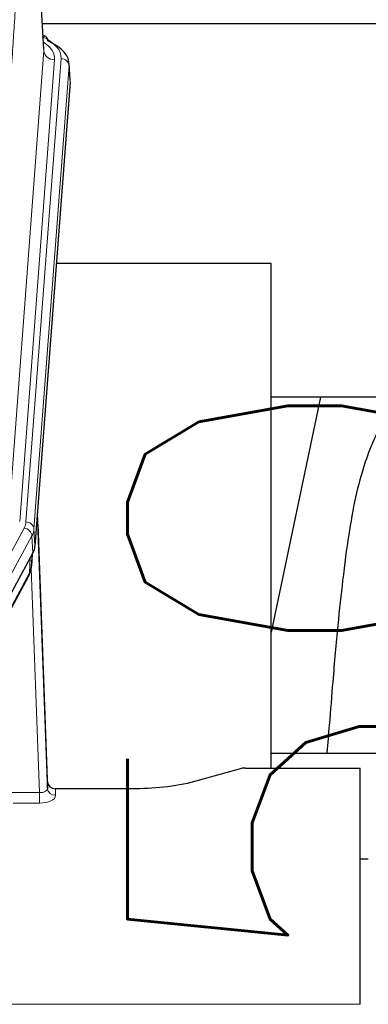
# Model space of a CAD drawing. Header units: inches. Extents: x 0 to 23760, y -13 to 16800.
# Tile 85 of 217: x 4445 to 4575, y 13791 to 14160. Entities that reach past the tile are written whole.
import ezdxf

# ---------------------------------------------------------------- set-up
doc = ezdxf.new("R2010")
doc.units = ezdxf.units.IN
doc.layers.add('254', color=7, linetype='Continuous', true_color=0xffffff)
doc.styles.add('latin_extended', font='simplex.shx')
doc.dimstyles.get("Standard").update_dxf_attribs({"dimtxt": 0.18, "dimasz": 0.18, "dimexe": 0.18, "dimexo": 0.0625, "dimgap": 0.09, "dimtad": 0, "dimtih": 1, "dimtoh": 1, "dimdec": 4, "dimzin": 0, "dimdsep": 46, "dimtxsty": 'Standard', "dimcen": 0.09, "dimadec": 0, "dimazin": 0, "dimtfac": 1, "dimtdec": 4, "dimtofl": 0, "dimtmove": 0, "dimatfit": 3, "dimfxl": 1, "dimtolj": 1, "dimtzin": 0, "dimarcsym": 0})

# ---------------------------------------------------------------- blocks, each defined once
blk = doc.blocks.new('_U11')
at = {"layer": '254', "color": 3, "linetype": 'Continuous', "lineweight": 13, "transparency": 16777216}
for p, q in [((8556.02, 13896.35), (8556.02, 10183.85)), ((1790.04, 13598.43), (1790.04, 10183.85)), ((1930.04, 10223.85), (8416.02, 10223.85))]:
    blk.add_line(p, q, dxfattribs=at)
at = {"layer": '254', "color": 3, "transparency": 16777216}
for points in [[(1930.04, 10247.19), (1930.04, 10200.52), (1790.04, 10223.85)], [(8416.02, 10200.52), (8416.02, 10247.19), (8556.02, 10223.85)]]:
    blk.add_solid(points, dxfattribs=at)
at = {"layer": 'Defpoints', "color": 0, "transparency": 16777216}
for p in [(8556.02, 13936.35), (1790.04, 13638.43), (8556.02, 10223.85)]:
    blk.add_point(p, dxfattribs=at)
at = {"layer": '254', "color": 2, "lineweight": 13, "transparency": 16777216, "insert": (4929.7, 10433.85), "char_height": 140, "attachment_point": 1, "style": 'latin_extended'}
blk.add_mtext('\\A1;6766', dxfattribs=at)
blk = doc.blocks.new('_U15')
at = {"layer": '254', "color": 3, "linetype": 'Continuous', "lineweight": 13, "transparency": 16777216}
for p, q in [((4694.96, 13096.46), (4694.96, 14103.12)), ((5387.02, 13096.46), (4654.96, 13096.46)), ((4694.96, 12563.35), (4694.96, 12956.46)), ((8054.02, 12423.35), (4654.96, 12423.35))]:
    blk.add_line(p, q, dxfattribs=at)
at = {"layer": '254', "color": 3, "transparency": 16777216}
for points in [[(4718.3, 12956.46), (4671.63, 12956.46), (4694.96, 13096.46)], [(4671.63, 12563.35), (4718.3, 12563.35), (4694.96, 12423.35)]]:
    blk.add_solid(points, dxfattribs=at)
at = {"layer": 'Defpoints', "color": 0, "transparency": 16777216}
for p in [(4694.96, 13096.46), (5427.02, 13096.46), (8094.02, 12423.35)]:
    blk.add_point(p, dxfattribs=at)
at = {"layer": '254', "color": 2, "lineweight": 13, "transparency": 16777216, "insert": (4484.96, 13673.12), "char_height": 140, "attachment_point": 1, "rotation": 90, "style": 'latin_extended'}
blk.add_mtext('\\A1;\\C2;650', dxfattribs=at)

msp = doc.modelspace()

# ---------------------------------------------------------------- linework, layer by layer
at = {"layer": '254', "color": 110, "linetype": 'Continuous', "lineweight": 13}
for p, q in [((4453.788, 14148.037), (4448.54, 14234.627)), ((4440.722, 13975.264), (4453.788, 14148.037)), ((4457.78, 14144.61), (4444.714, 13971.837)), ((4447.061, 13971.685), (4460.172, 14145.045)), ((4463.166, 14142.475), (4450.055, 13969.115)), ((4463.546, 14136.196), (4463.166, 14142.475)), ((4424.19, 13928.329), (4446.364, 13969.394)), ((4450.055, 13969.115), (4450.429, 13962.743)), ((4449.271, 13966.538), (4427.097, 13925.472)), ((4449.644, 13960.165), (4449.271, 13966.538)), ((4448.375, 13952.661), (4448.593, 13958.218)), ((4449.16, 13955.24), (4449.514, 13959.924)), ((4426.627, 13912.385), (4448.375, 13952.661)), ((4452.141, 13870.417), (4449.01, 13954.268)), ((4441.336, 13870.417), (4452.141, 13870.417)), ((4452.141, 13870.417), (4452.141, 13866.501)), ((4458.122, 13871.864), (4458.132, 13869.416)), ((4452.141, 13866.501), (4442.299, 13866.501)), ((4015.024, 13791.229), (4572.024, 13791.229))]:
    msp.add_line(p, q, dxfattribs=at)
at = {"layer": '254', "color": 2, "linetype": 'Continuous', "lineweight": 25}
for p, q in [((4453.793, 14148.613), (4448.542, 14235.249)), ((4620.414, 14158.006), (4453.273, 14158.006)), ((4454.424, 14153.32), (4453.481, 14153.755)), ((4463.552, 14136.979), (4463.172, 14143.262)), ((4463.546, 14136.196), (4450.429, 13962.743)), ((4538.685, 14068.432), (4458.416, 14068.432)), ((4538.685, 13879.631), (4538.685, 14068.432)), ((4557.208, 14018.351), (4538.685, 13930.457)), ((4609.13, 14018.353), (4538.724, 14018.353)), ((4455.123, 13874.485), (4451.365, 13975.124)), ((4451.445, 13970.73), (4455.134, 13871.948)), ((4449.644, 13960.165), (4427.39, 13918.951)), ((4449.153, 13955.127), (4449.516, 13959.928)), ((4449.33, 13959.584), (4449.16, 13955.24)), ((4449.153, 13955.127), (4449.16, 13955.24)), ((4426.268, 13911.055), (4448.015, 13951.331)), ((4538.687, 13885.203), (4610.684, 13885.203)), ((4527.568, 13879.435), (4511.404, 13874.905)), ((4529.067, 13879.63), (4572.024, 13879.63)), ((4572.024, 13791.229), (4572.024, 13879.63)), ((4455.134, 13871.948), (4455.123, 13874.485)), ((4488.024, 13871.864), (4458.122, 13871.864)), ((4572.025, 13845.665), (4575.025, 13845.665))]:
    msp.add_line(p, q, dxfattribs=at)
at = {"layer": '254', "color": 110, "linetype": 'Continuous', "lineweight": 13}
for centre, major_axis, ratio, start_param, end_param in [((4453.167, 14150.596), (1.258, 2.724), 0.6272114, 6.2831797, 6.7581181), ((4436.153, 14145.42), (24.034, 0.016), 0.461198, 6.2480186, 7.0671317), ((4433.761, 14144.985), (24.034, 0.016), 0.461198, 6.2480186, 6.8801307), ((4457.78, 14148.158), (3.989, -0.302), 0.8864705, 3.2608937, 4.7793301), ((4460.172, 14142.384), (2.991, -0.226), 0.8864705, 0.119301, 1.6377375), ((4451.445, 13968.578), (-0.214, 6.443), 0.0117452, 5.0526437, 5.774114), ((4423.043, 13972.076), (-24.033, 0.005), 0.4611335, 2.8976848, 3.1068362), ((4446.364, 13966.733), (2.64, -1.425), 0.8606628, 0.4873936, 2.00583), ((4447.061, 13969.024), (2.991, -0.226), 0.8864705, 0.119301, 1.6377375), ((4423.043, 13969.415), (27.028, 0.171), 0.4605352, 6.0362132, 6.2453646), ((4448.447, 13970.639), (2.998, 0.112), 0.4302668, 5.7021495, 6.2671208), ((4444.496, 13953.231), (3.52, -1.9), 0.8606628, 0.0000038, 0.4001271), ((4421.365, 13935.451), (27.538, 20.422), 0.1820482, 5.9117301, 5.9437103), ((4452.129, 13872.04), (-3.004, 0.138), 0.5390598, 1.5996723, 3.1704686), ((4458.132, 13872.04), (-3, -0.013), 0.8746179, 0.0299147, 1.5670846), ((4452.129, 13869.416), (-6.003, 0.008), 0.4854373, 1.5734916, 3.1442879)]:
    msp.add_ellipse(centre, major_axis=major_axis, ratio=ratio, start_param=start_param, end_param=end_param, dxfattribs=at)
at = {"layer": '254', "color": 2, "linetype": 'Continuous', "lineweight": 25}
for centre, major_axis, ratio, start_param, end_param in [((4453.167, 14150.596), (1.258, 2.724), 0.6272114, 5.3993548, 6.2831797), ((4436.153, 14142.758), (27.03, 0.194), 0.4633579, 6.2451225, 7.0642357), ((4423.408, 13963.182), (-27.037, 0.006), 0.4611335, 2.8976848, 3.1068362), ((4422.515, 13964.727), (-26.161, 11.46), 0.4493681, 3.1218709, 3.267222), ((4421.365, 13935.451), (27.174, 22.247), 0.265953, 6.0029107, 6.0348909), ((4444.662, 13953.551), (3.584, -1.776), 0.8816114, 6.2824956, 6.6531678), ((4529.07, 13878.173), (-3, 0.002), 0.4856498, 4.7136997, 5.2369038), ((4458.121, 13874.576), (-3, 0.002), 0.9042699, 0.0343167, 1.5714866)]:
    msp.add_ellipse(centre, major_axis=major_axis, ratio=ratio, start_param=start_param, end_param=end_param, dxfattribs=at)
at = {"layer": '254', "color": 110, "linetype": 'Continuous', "lineweight": 13}
for points, knots in [([(4433.256, 14056.002), (4433.312, 14057.093), (4433.367, 14058.181), (4433.48, 14060.354), (4433.648, 14063.607), (4434.044, 14071.157), (4434.387, 14077.559), (4435.08, 14090.268), (4436.021, 14106.966), (4437.479, 14131.267), (4438.483, 14146.972), (4439.057, 14155.666), (4439.121, 14156.63), (4439.249, 14158.554), (4439.442, 14161.434), (4439.893, 14168.112), (4440.285, 14173.765), (4440.613, 14178.436), (4440.679, 14179.368), (4440.811, 14181.228), (4441.009, 14184.012), (4441.474, 14190.466), (4441.877, 14195.924), (4442.689, 14206.743), (4443.786, 14220.908), (4444.914, 14234.551), (4445.485, 14241.243)], [0, 0, 0, 0, 0.015625, 0.015625, 0.03125, 0.0625, 0.125, 0.125, 0.25, 0.375, 0.5, 0.5, 0.515625, 0.515625, 0.53125, 0.5625, 0.625, 0.625, 0.640625, 0.640625, 0.65625, 0.6875, 0.75, 0.75, 0.875, 1, 1, 1, 1]), ([(4448.54, 14234.627), (4447.971, 14227.954), (4446.846, 14214.348), (4445.752, 14200.223), (4444.943, 14189.435), (4444.541, 14183.993), (4444.077, 14177.558), (4443.879, 14174.782), (4443.748, 14172.927), (4443.682, 14171.998), (4443.354, 14167.341), (4442.964, 14161.705), (4442.514, 14155.046), (4442.322, 14152.174), (4442.194, 14150.256), (4442.13, 14149.295), (4441.558, 14140.627), (4440.557, 14124.97), (4439.102, 14100.743), (4437.696, 14075.775), (4436.79, 14058.635), (4436.345, 14049.941)], [0, 0, 0, 0, 0.125, 0.25, 0.25, 0.3125, 0.34375, 0.359375, 0.359375, 0.375, 0.375, 0.4375, 0.46875, 0.484375, 0.484375, 0.5, 0.5, 0.625, 0.75, 0.875, 1, 1, 1, 1])]:
    msp.add_open_spline(points, degree=3, knots=knots, dxfattribs=at)
at = {"layer": '254', "color": 2, "linetype": 'Continuous', "lineweight": 25}
for points, knots in [([(4586.47, 14018.383), (4585.336, 14016.877), (4579.387, 14008.354), (4573.813, 13995.21), (4569.934, 13980.252), (4567.512, 13966.369), (4565.505, 13951.14), (4563.533, 13932.637), (4561.902, 13914.354), (4560.615, 13897.986), (4559.813, 13888.846), (4559.517, 13885.328)], [0, 0, 0, 0, 0.0321271, 0.1811391, 0.2945987, 0.4244837, 0.5723167, 0.6990076, 0.8399552, 0.939366, 1, 1, 1, 1]), ([(4511.404, 13874.905), (4507.871, 13873.914), (4504.069, 13873.15), (4496.186, 13872.124), (4492.105, 13871.864), (4488.024, 13871.864)], [0, 0, 0, 0, 0.5, 0.5, 1, 1, 1, 1])]:
    msp.add_open_spline(points, degree=3, knots=knots, dxfattribs=at)
msp.add_open_spline([(4448.015, 13951.331), (4448.136, 13951.554), (4448.246, 13951.775)], degree=2, dxfattribs=at)

# ---------------------------------------------------------------- dimensions: what is measured, and where the dimension line sits
at = {"layer": '254', "color": 2, "linetype": 'Continuous', "lineweight": 13}
dim = msp.add_linear_dim(base=(4694.963, 13096.455), p1=(8094.024, 12423.353), p2=(5427.024, 13096.455), angle=90, text='\\C2;650', dimstyle='Standard', override={"dimscale": 40, "dimtxt": 3.5, "dimasz": 3.5, "dimexe": 1, "dimexo": 1, "dimgap": 1.75, "dimtad": 1, "dimtih": 0, "dimtoh": 0, "dimdec": 2, "dimlfac": 0.025, "dimzin": 8, "dimdsep": 46, "dimlunit": 2, "dimpost": '', "dimtxsty": 'latin_extended', "dimsah": 1, "dimse1": 0, "dimse2": 0, "dimsd1": 0, "dimsd2": 0, "dimclrd": 3, "dimclre": 3, "dimclrt": 2, "dimtol": 0, "dimtm": -0.1, "dimtfac": 0.714286, "dimtdec": 3, "dimtofl": 1, "dimtmove": 0, "dimtzin": 8, "dimlwd": 13, "dimlwe": 13}, dxfattribs=at)
dim.commit()
dim.dimension.update_dxf_attribs({"geometry": '_U15', "text_midpoint": (4694.963, 13853.122), "dimtype": 160})
dim = msp.add_linear_dim(base=(8556.024, 10223.853), p1=(1790.044, 13638.434), p2=(8556.024, 13936.345), dimstyle='Standard', override={"dimscale": 40, "dimtxt": 3.5, "dimasz": 3.5, "dimexe": 1, "dimexo": 1, "dimgap": 1.75, "dimtad": 1, "dimtih": 1, "dimtoh": 0, "dimdec": 0, "dimlfac": 1, "dimzin": 8, "dimdsep": 46, "dimlunit": 2, "dimtxsty": 'latin_extended', "dimsah": 1, "dimse1": 0, "dimse2": 0, "dimsd1": 0, "dimsd2": 0, "dimclrd": 3, "dimclre": 3, "dimclrt": 2, "dimtol": 0, "dimtm": -0.1, "dimtfac": 0.714286, "dimtdec": 3, "dimtofl": 1, "dimtmove": 0, "dimtzin": 8, "dimlwd": 13, "dimlwe": 13}, dxfattribs=at)
dim.commit()
dim.dimension.update_dxf_attribs({"geometry": '_U11', "text_midpoint": (5173.034, 10223.853), "dimtype": 160})

doc.saveas('drawing.dxf')
